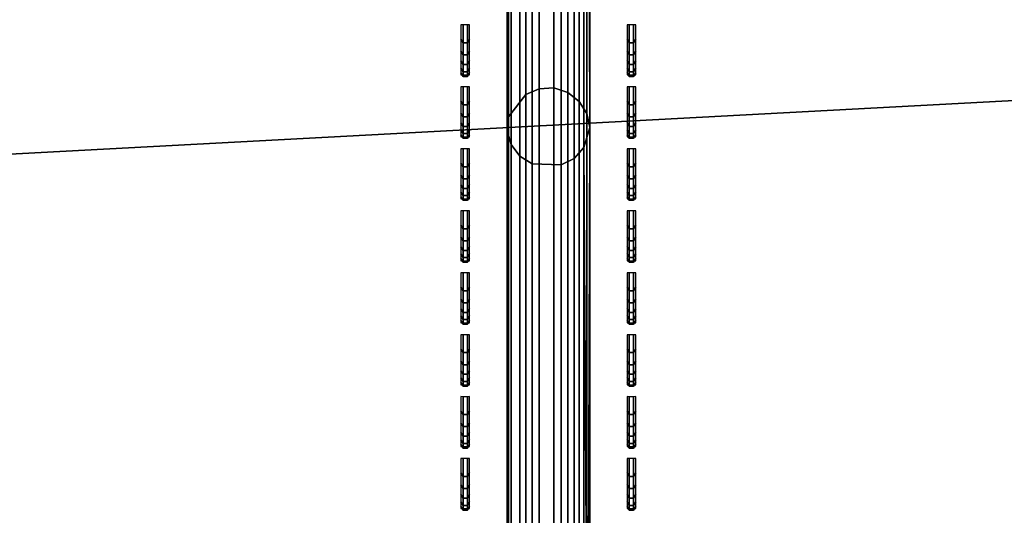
# Model space of a CAD drawing. Header units: inches. Extents: x 0 to 76, y -28.1 to 0.
# Tile 167 of 256: x 26 to 27.2, y -8.3 to -7.7. Entities that reach past the tile are written whole.
import ezdxf

# ---------------------------------------------------------------- set-up
doc = ezdxf.new("R2010")
doc.units = ezdxf.units.IN
doc.header["$LTSCALE"] = 0.03937
doc.header["$MEASUREMENT"] = 0
for name, color, linetype in [('A-FURN-3-ST', 151, 'Continuous'), ('A-FURN-3-ST-BK', 151, 'Continuous'), ('A-FURN-3-ST-SEAM', 250, 'Continuous'), ('A-FURN-3-STITCH', 15, 'Continuous')]:
    doc.layers.add(name, color=color, linetype=linetype)

msp = doc.modelspace()

# ---------------------------------------------------------------- meshes
at = {"layer": 'A-FURN-3-ST'}
mesh = msp.add_polyface(dxfattribs=at)
corners = [(3.75, -5.4592, 18), (72.25, -5.4592, 18), (3.75, -5.1746, 17.9626), (72.25, -5.1746, 17.9626), (3.75, -4.9094, 17.8528), (72.25, -4.9094, 17.8528), (3.75, -4.6816, 17.6781), (72.25, -4.6816, 17.6781), (3.75, -4.5068, 17.4505), (72.25, -4.5068, 17.4505), (3.75, -4.3968, 17.1854), (72.25, -4.3968, 17.1854), (3.75, -4.3592, 16.9008), (72.25, -4.3504, 5.5004), (3.75, -4.3504, 5.5004), (3.75, -4.3883, 5.3089), (72.25, -4.3883, 5.3089), (3.75, -4.4967, 5.1466), (72.25, -4.4967, 5.1466), (3.75, -4.659, 5.0381), (72.25, -4.659, 5.0381), (3.75, -4.8504, 5), (3.75, -27.51, 5), (3.625, -4.8504, 5.0335), (3.625, -27.51, 5.0335), (3.5335, -4.8504, 5.125), (3.5335, -4.5038, 5.3567), (3.625, -4.3839, 5.5004), (3.625, -4.4193, 5.3217), (3.625, -4.5204, 5.1703), (3.625, -4.6718, 5.069), (3.5335, -4.4842, 16.9008), (3.625, -4.3926, 16.9008), (3.625, -4.4292, 17.1767), (3.5335, -5.2069, 17.8418), (3.625, -5.4592, 17.9665), (3.625, -5.1833, 17.9302), (3.5335, -4.77, 17.5897), (3.625, -4.7053, 17.6544), (3.625, -4.5358, 17.4337), (3.5335, -4.615, 17.3879), (3.5335, -4.5175, 17.153), (3.625, -4.9261, 17.8238), (3.625, -26.91, 17.9665), (3.75, -26.91, 18)]
mesh.append_faces([[corners[k] for k in face] for face in [(0, 1, 2), (2, 3, 4), (4, 5, 6), (6, 7, 8), (8, 9, 10), (10, 11, 12), (12, 13, 14), (14, 13, 15), (15, 16, 17), (17, 18, 19), (19, 20, 21), (21, 22, 23), (23, 24, 25), (26, 27, 28), (28, 27, 14), (28, 14, 15), (28, 15, 29), (29, 15, 17), (29, 17, 30), (30, 17, 19), (30, 19, 23), (23, 19, 21), (23, 25, 30), (27, 31, 32), (27, 32, 14), (14, 32, 12), (31, 33, 32), (32, 33, 10), (32, 10, 12), (34, 35, 36), (37, 38, 39, 40), (40, 39, 33, 41), (35, 0, 36), (36, 0, 2), (36, 2, 42), (42, 2, 4), (42, 4, 38), (38, 4, 6), (38, 6, 39), (39, 6, 8), (39, 8, 33), (33, 8, 10), (35, 43, 0), (44, 1, 0)]])
mesh = msp.add_polyface(dxfattribs=at)
corners = [(72.375, -4.8504, 5.0335), (72.375, -27.51, 5.0335), (72.25, -4.8504, 5), (72.25, -4.3504, 5.5004), (72.375, -4.3839, 5.5004), (72.25, -4.3883, 5.3089), (72.375, -4.4193, 5.3217), (72.25, -4.4967, 5.1466), (72.375, -4.5204, 5.1703), (72.25, -4.659, 5.0381), (72.375, -4.6718, 5.069), (72.4665, -4.7068, 5.1536), (72.4665, -4.4754, 5.5003), (72.4665, -4.5038, 5.3567), (72.4665, -4.5851, 5.2349), (72.25, -4.3592, 16.9008), (72.375, -4.3926, 16.9008), (72.25, -5.4592, 18), (72.375, -5.4592, 17.9665), (72.25, -5.1746, 17.9626), (72.375, -5.1833, 17.9302), (72.25, -4.9094, 17.8528), (72.375, -4.9261, 17.8238), (72.25, -4.6816, 17.6781), (72.375, -4.7053, 17.6544), (72.25, -4.5068, 17.4505), (72.375, -4.5358, 17.4337), (72.25, -4.3968, 17.1854), (72.375, -4.4292, 17.1767), (72.4665, -4.5175, 17.153), (72.4665, -5.4592, 17.875), (72.25, -26.91, 18), (72.375, -26.91, 17.9665), (3.75, -5.1746, 17.9626), (3.75, -4.9094, 17.8528), (3.75, -4.6816, 17.6781), (3.75, -4.5068, 17.4505), (3.75, -4.3968, 17.1854), (3.75, -4.3592, 16.9008), (3.75, -4.3883, 5.3089), (3.75, -4.4967, 5.1466), (3.75, -4.659, 5.0381), (3.75, -4.8504, 5), (72.25, -27.51, 5)]
mesh.append_faces([[corners[k] for k in face] for face in [(0, 1, 2), (3, 4, 5), (5, 4, 6), (5, 6, 7), (7, 6, 8), (7, 8, 9), (9, 8, 10), (9, 10, 2), (2, 10, 0), (0, 10, 11), (12, 6, 4), (8, 6, 13, 14), (3, 15, 4), (4, 15, 16), (4, 16, 12), (17, 18, 19), (19, 18, 20), (19, 20, 21), (21, 20, 22), (21, 22, 23), (23, 22, 24), (23, 24, 25), (25, 24, 26), (25, 26, 27), (27, 26, 28), (27, 28, 15), (15, 28, 16), (16, 28, 29), (18, 30, 20), (17, 31, 18), (18, 32, 30), (33, 17, 19), (34, 19, 21), (35, 21, 23), (36, 23, 25), (37, 25, 27), (38, 27, 15), (15, 3, 38), (39, 3, 5), (40, 5, 7), (41, 7, 9), (42, 9, 2), (2, 43, 42)]])
mesh = msp.add_polyface(dxfattribs=at)
corners = [(3.75, -4.8504, 5), (72.25, -27.51, 5), (3.75, -27.51, 5), (3.625, -4.8504, 5.0335), (3.625, -27.51, 5.0335), (3.75, -28.01, 5.5), (3.625, -27.9765, 5.5), (3.75, -27.9719, 5.3087), (3.625, -27.941, 5.3215), (3.75, -27.8636, 5.1464), (3.625, -27.8399, 5.1701), (3.75, -27.7013, 5.0381), (3.625, -27.6885, 5.069), (3.5335, -27.6535, 5.1535), (3.5335, -27.885, 5.5), (3.75, -28.01, 16.9), (3.625, -27.9765, 16.9), (3.75, -26.91, 18), (3.625, -26.91, 17.9665), (3.75, -27.1947, 17.9625), (3.625, -27.186, 17.9302), (3.75, -27.46, 17.8526), (3.625, -27.4433, 17.8236), (3.75, -27.6878, 17.6778), (3.625, -27.6641, 17.6541), (3.75, -27.8626, 17.45), (3.625, -27.8336, 17.4333), (3.75, -27.9725, 17.1847), (3.625, -27.9402, 17.176), (3.5335, -27.8518, 17.1523), (3.5335, -26.91, 17.875), (3.5335, -27.5994, 17.5894), (3.5335, -27.7544, 17.3875), (3.625, -5.4592, 17.9665), (3.75, -5.4592, 18), (72.25, -28.01, 16.9), (72.25, -27.9725, 17.1847), (72.25, -27.8626, 17.45), (72.25, -27.6878, 17.6778), (72.25, -27.46, 17.8526), (72.25, -27.1947, 17.9625), (72.25, -27.7013, 5.0381), (72.25, -27.8636, 5.1464), (72.25, -27.9719, 5.3087)]
mesh.append_faces([[corners[k] for k in face] for face in [(0, 1, 2), (3, 2, 4), (5, 6, 7), (7, 6, 8), (7, 8, 9), (9, 8, 10), (9, 10, 11), (11, 10, 12), (11, 12, 2), (2, 12, 4), (4, 12, 13), (14, 8, 6), (5, 15, 6), (6, 15, 16), (6, 16, 14), (17, 18, 19), (19, 18, 20), (19, 20, 21), (21, 20, 22), (21, 22, 23), (23, 22, 24), (23, 24, 25), (25, 24, 26), (25, 26, 27), (27, 26, 28), (27, 28, 15), (15, 28, 16), (16, 28, 29), (18, 30, 20), (24, 31, 32, 26), (26, 32, 29, 28), (33, 30, 18), (34, 18, 17), (15, 35, 27), (27, 36, 25), (25, 37, 23), (23, 38, 21), (21, 39, 19), (19, 40, 17), (5, 35, 15), (2, 1, 11), (11, 41, 9), (9, 42, 7), (7, 43, 5)]])
mesh = msp.add_polyface(dxfattribs=at)
corners = [(72.375, -4.8504, 5.0335), (72.4665, -27.51, 5.125), (72.375, -27.51, 5.0335), (72.25, -4.8504, 5), (72.25, -27.51, 5), (72.4665, -27.8565, 5.3565), (72.375, -27.9765, 5.5), (72.375, -27.941, 5.3215), (72.25, -28.01, 5.5), (72.25, -27.9719, 5.3087), (72.375, -27.8399, 5.1701), (72.25, -27.8636, 5.1464), (72.375, -27.6885, 5.069), (72.25, -27.7013, 5.0381), (72.4665, -27.6535, 5.1535), (72.4665, -27.7752, 5.2348), (72.4665, -27.885, 16.9), (72.375, -27.9765, 16.9), (72.25, -28.01, 16.9), (72.375, -27.9402, 17.176), (72.25, -27.9725, 17.1847), (72.4665, -27.1624, 17.8418), (72.375, -26.91, 17.9665), (72.375, -27.186, 17.9302), (72.25, -26.91, 18), (72.25, -27.1947, 17.9625), (72.375, -27.4433, 17.8236), (72.25, -27.46, 17.8526), (72.375, -27.6641, 17.6541), (72.25, -27.6878, 17.6778), (72.375, -27.8336, 17.4333), (72.25, -27.8626, 17.45), (72.375, -5.4592, 17.9665), (3.75, -27.9725, 17.1847), (3.75, -27.8626, 17.45), (3.75, -27.6878, 17.6778), (3.75, -27.46, 17.8526), (3.75, -27.1947, 17.9625), (3.75, -26.91, 18), (3.75, -28.01, 5.5), (3.75, -27.7013, 5.0381), (3.75, -27.8636, 5.1464), (3.75, -27.9719, 5.3087), (72.25, -5.4592, 18)]
mesh.append_faces([[corners[k] for k in face] for face in [(0, 1, 2), (3, 2, 4), (5, 6, 7), (7, 6, 8), (7, 8, 9), (7, 9, 10), (10, 9, 11), (10, 11, 12), (12, 11, 13), (12, 13, 2), (2, 13, 4), (2, 1, 12), (12, 14, 15, 10), (6, 16, 17), (6, 17, 8), (8, 17, 18), (16, 19, 17), (17, 19, 20), (17, 20, 18), (21, 22, 23), (22, 24, 23), (23, 24, 25), (23, 25, 26), (26, 25, 27), (26, 27, 28), (28, 27, 29), (28, 29, 30), (30, 29, 31), (30, 31, 19), (19, 31, 20), (32, 24, 22), (33, 18, 20), (34, 20, 31), (35, 31, 29), (36, 29, 27), (37, 27, 25), (38, 25, 24), (8, 18, 39), (40, 4, 13), (41, 13, 11), (42, 11, 9), (39, 9, 8), (24, 43, 38)]])
at = {"layer": 'A-FURN-3-ST-BK'}
mesh = msp.add_polyface(dxfattribs=at)
corners = [(3.75, -5.4128, 31.5464), (72.25, -5.4128, 31.5464), (3.75, -5.2796, 31.8907), (72.25, -5.2796, 31.8907), (3.75, -5.0854, 32.2047), (72.25, -5.0854, 32.2047), (3.75, -4.8367, 32.4776), (72.25, -4.8367, 32.4776), (3.75, -4.5421, 32.7002), (72.25, -4.5421, 32.7002), (3.75, -4.2116, 32.8648), (72.25, -4.2116, 32.8648), (3.75, -3.8565, 32.9659), (72.25, -3.8565, 32.9659), (3.75, -3.4889, 33), (72.25, -0.5, 33), (3.75, -0.5, 33), (3.75, -0.3087, 32.9619), (72.25, -0.3087, 32.9619), (3.75, -0.1464, 32.8536), (72.25, -0.1464, 32.8536), (3.75, -0.0381, 32.6913), (72.25, -0.0381, 32.6913), (3.75, 0, 32.5), (72.25, 0, 5.25), (3.75, 0, 5.25), (3.75, -0.0335, 5.125), (72.25, -0.0335, 5.125), (3.75, -0.125, 5.0335), (72.25, -0.125, 5.0335), (3.75, -0.25, 5), (72.25, -4.1002, 5), (3.75, -4.1002, 5), (3.625, -0.0335, 32.5), (3.625, -0.3215, 32.931), (3.625, -0.1701, 32.8299), (3.625, -0.069, 32.6785), (3.625, -3.4889, 32.9665), (3.625, -5.2496, 31.8758), (3.625, -5.0586, 32.1845), (3.625, -4.8141, 32.4529), (3.625, -4.5245, 32.6717), (3.625, -4.1995, 32.8336), (3.625, -3.8504, 32.933), (3.625, -9.047, 18.6274), (3.75, -9.0792, 18.6366), (3.75, -9.0961, 18.4537), (3.625, -9.0627, 18.4568), (3.75, -9.0457, 18.277), (3.625, -9.0158, 18.2919), (3.75, -8.935, 18.1304), (3.625, -8.9124, 18.1552), (3.75, -8.7788, 18.0337), (3.625, -8.7667, 18.065), (3.75, -8.5982, 18), (3.6628, -0.0325, 5.1628), (3.744, -0.0451, 5.1069), (3.6878, -0.1355, 5.0367), (3.6878, -4.2147, 5.0367), (3.75, -4.2251, 5.0335), (3.7439, -4.3051, 5.1068), (3.75, -4.3166, 5.1249), (3.6629, -4.3176, 5.1627), (3.75, -4.3502, 5.2498), (3.75, -4.3592, 16.9008), (72.25, -4.3592, 16.9008), (3.75, -4.3968, 17.1854), (72.25, -4.3968, 17.1854), (3.75, -4.5068, 17.4505), (72.25, -4.5068, 17.4505), (3.75, -4.6816, 17.6781), (72.25, -4.6816, 17.6781), (3.75, -4.9094, 17.8528), (72.25, -4.9094, 17.8528), (3.75, -5.1746, 17.9626), (72.25, -5.1746, 17.9626), (3.75, -5.4592, 18), (72.25, -4.2251, 5.0335), (72.25, -4.3166, 5.1249), (72.25, -8.5982, 18), (72.25, -8.7788, 18.0337), (72.25, -8.935, 18.1304), (72.25, -9.0457, 18.277), (72.25, -9.0961, 18.4537)]
mesh.append_faces([[corners[k] for k in face] for face in [(0, 1, 2), (2, 3, 4), (4, 5, 6), (6, 7, 8), (8, 9, 10), (10, 11, 12), (12, 13, 14), (14, 15, 16), (16, 15, 17), (17, 18, 19), (19, 20, 21), (21, 22, 23), (23, 24, 25), (25, 24, 26), (26, 27, 28), (28, 29, 30), (30, 31, 32), (25, 33, 23), (34, 16, 17), (35, 17, 19), (36, 19, 21), (33, 21, 23), (16, 37, 14), (37, 12, 14), (38, 0, 2), (39, 2, 4), (40, 4, 6), (41, 6, 8), (42, 8, 10), (43, 10, 12), (0, 44, 45), (45, 44, 46), (46, 47, 48), (48, 49, 50), (50, 51, 52), (52, 53, 54), (55, 25, 26), (55, 26, 56), (56, 26, 28), (56, 28, 57), (57, 28, 30), (58, 32, 59), (58, 59, 60), (60, 59, 61), (60, 61, 62), (62, 61, 63), (64, 65, 66), (66, 67, 68), (68, 69, 70), (70, 71, 72), (72, 73, 74), (74, 75, 76), (63, 65, 64), (32, 31, 59), (59, 77, 61), (61, 78, 63), (45, 1, 0), (54, 79, 52), (52, 80, 50), (50, 81, 48), (48, 82, 46), (46, 83, 45), (76, 79, 54)]])
mesh = msp.add_polyface(dxfattribs=at)
corners = [(72.25, 0, 32.5), (72.375, -0.0335, 5.25), (72.25, 0, 5.25), (72.25, -0.5, 33), (72.375, -0.5, 32.9665), (72.25, -0.3087, 32.9619), (72.375, -0.3215, 32.931), (72.25, -0.1464, 32.8536), (72.375, -0.1701, 32.8299), (72.25, -0.0381, 32.6913), (72.375, -0.069, 32.6785), (72.25, -3.4889, 33), (72.25, -5.4128, 31.5464), (72.375, -5.3806, 31.5372), (72.25, -5.2796, 31.8907), (72.375, -5.2496, 31.8758), (72.25, -5.0854, 32.2047), (72.375, -5.0586, 32.1845), (72.25, -4.8367, 32.4776), (72.375, -4.8141, 32.4529), (72.25, -4.5421, 32.7002), (72.375, -4.5245, 32.6717), (72.25, -4.2116, 32.8648), (72.375, -4.1995, 32.8336), (72.25, -3.8565, 32.9659), (72.375, -3.8504, 32.933), (72.25, -9.0792, 18.6366), (72.25, -4.3502, 5.2498), (72.375, -4.3257, 16.9009), (72.25, -4.3592, 16.9008), (72.375, -4.3542, 17.153), (72.25, -4.3968, 17.1854), (72.375, -4.4382, 17.3924), (72.25, -4.5068, 17.4505), (72.375, -4.5733, 17.6071), (72.25, -4.6816, 17.6781), (72.3122, -0.1355, 5.0367), (72.25, -0.25, 5), (72.25, -0.125, 5.0335), (72.256, -0.0451, 5.1069), (72.25, -0.0335, 5.125), (72.3372, -0.0325, 5.1628), (72.3371, -4.3176, 5.1627), (72.25, -4.3166, 5.1249), (72.2561, -4.3051, 5.1068), (72.25, -4.2251, 5.0335), (72.3122, -4.2147, 5.0367), (72.25, -4.1002, 5), (3.75, -5.2796, 31.8907), (3.75, -5.0854, 32.2047), (3.75, -4.8367, 32.4776), (3.75, -4.5421, 32.7002), (3.75, -4.2116, 32.8648), (3.75, -3.8565, 32.9659), (3.75, -3.4889, 33), (3.75, -0.3087, 32.9619), (3.75, -0.1464, 32.8536), (3.75, -0.0381, 32.6913), (3.75, 0, 32.5), (3.75, -0.0335, 5.125), (3.75, -0.125, 5.0335), (3.75, -0.25, 5), (3.75, -4.3968, 17.1854), (3.75, -4.5068, 17.4505), (3.75, -4.6816, 17.6781), (3.75, -4.9094, 17.8528), (72.25, -4.9094, 17.8528), (3.75, -5.1746, 17.9626), (72.25, -5.1746, 17.9626), (3.75, -5.4592, 18), (72.25, -5.4592, 18), (3.75, -4.3502, 5.2498), (3.75, -4.2251, 5.0335), (3.75, -4.3166, 5.1249), (3.75, -9.0792, 18.6366), (3.75, -8.7788, 18.0337), (72.25, -8.5982, 18), (72.25, -8.7788, 18.0337), (3.75, -8.935, 18.1304), (72.25, -8.935, 18.1304), (3.75, -9.0457, 18.277), (72.25, -9.0457, 18.277), (3.75, -9.0961, 18.4537), (72.25, -9.0961, 18.4537)]
mesh.append_faces([[corners[k] for k in face] for face in [(0, 1, 2), (3, 4, 5), (5, 6, 7), (7, 8, 9), (9, 10, 0), (3, 11, 4), (12, 13, 14), (14, 15, 16), (16, 17, 18), (18, 19, 20), (20, 21, 22), (22, 23, 24), (24, 25, 11), (12, 26, 13), (27, 28, 29), (29, 30, 31), (31, 32, 33), (33, 34, 35), (36, 37, 38), (36, 38, 39), (39, 38, 40), (39, 40, 41), (41, 40, 2), (42, 27, 43), (42, 43, 44), (44, 43, 45), (44, 45, 46), (46, 45, 47), (48, 12, 14), (49, 14, 16), (50, 16, 18), (51, 18, 20), (52, 20, 22), (53, 22, 24), (54, 24, 11), (11, 3, 54), (55, 3, 5), (56, 5, 7), (57, 7, 9), (58, 9, 0), (0, 2, 58), (59, 2, 40), (60, 40, 38), (61, 38, 37), (37, 47, 61), (62, 29, 31), (63, 31, 33), (64, 33, 35), (65, 35, 66), (67, 66, 68), (69, 68, 70), (27, 29, 71), (72, 47, 45), (73, 45, 43), (71, 43, 27), (26, 12, 74), (75, 76, 77), (78, 77, 79), (80, 79, 81), (82, 81, 83), (74, 83, 26), (70, 76, 69)]])
at = {"layer": 'A-FURN-3-ST-SEAM'}
mesh = msp.add_polyface(dxfattribs=at)
corners = [(26.6405, -5.3485, 31.8555), (26.6054, -5.3474, 31.855), (26.6054, -5.4569, 31.5589), (26.6405, -5.4582, 31.5593), (26.6054, -7.9012, 22.9524), (26.6405, -7.9024, 22.9527), (26.5753, -7.8614, 22.9411), (26.5801, -7.8779, 22.9458), (26.5801, -5.4337, 31.5523), (26.5753, -5.4172, 31.5476), (26.5801, -5.3254, 31.8449), (26.5753, -5.3098, 31.8377), (26.5769, -5.2937, 31.8303), (26.5769, -5.4001, 31.5428), (26.5769, -7.8444, 22.9363), (26.6317, -7.8094, 22.9263), (26.614, -7.8104, 22.9266), (26.614, -5.3662, 31.5331), (26.6317, -5.3652, 31.5329), (26.614, -5.2616, 31.8155), (26.6317, -5.2607, 31.8151), (26.6622, -5.2762, 31.8222), (26.6715, -5.2899, 31.8285), (26.6715, -5.3961, 31.5416), (26.6622, -5.3816, 31.5375), (26.6715, -7.8404, 22.9351), (26.6622, -7.8258, 22.931), (26.675, -7.8571, 22.9399), (26.675, -5.4128, 31.5464), (26.675, -5.3058, 31.8357), (26.6484, -7.815, 22.9279), (26.6484, -5.3707, 31.5344), (26.6484, -5.266, 31.8175), (26.6679, -7.8816, 22.9468), (26.6679, -5.4374, 31.5534), (26.6679, -5.3289, 31.8465), (26.5978, -5.2683, 31.8186), (26.5978, -5.3732, 31.5351), (26.5978, -7.8175, 22.9286), (26.5905, -5.3386, 31.8509), (26.5905, -5.4476, 31.5563), (26.5905, -7.8919, 22.9497), (26.6562, -5.3411, 31.8521), (26.6562, -5.4503, 31.557), (26.6562, -7.8946, 22.9505)]
mesh.append_faces([[corners[k] for k in face] for face in [(0, 1, 2, 3), (3, 2, 4, 5), (6, 7, 8, 9), (9, 8, 10, 11), (11, 12, 13, 9), (9, 13, 14, 6), (15, 16, 17, 18), (18, 17, 19, 20), (21, 22, 23, 24), (24, 23, 25, 26), (27, 25, 28), (28, 25, 23), (28, 23, 29), (29, 23, 22), (26, 30, 31, 24), (24, 31, 32, 21), (33, 27, 34), (34, 27, 28), (34, 28, 35), (35, 28, 29), (20, 32, 31, 18), (18, 31, 30, 15), (36, 19, 17, 37), (37, 17, 16, 38), (12, 36, 37, 13), (13, 37, 38, 14), (39, 10, 8, 40), (40, 8, 7, 41), (1, 39, 40, 2), (2, 40, 41, 4), (42, 0, 3, 43), (43, 3, 5, 44), (35, 42, 43, 34), (34, 43, 44, 33)]])
mesh = msp.add_polyface(dxfattribs=at)
corners = [(26.6405, -7.9024, 22.9527), (26.6054, -7.9012, 22.9524), (26.6054, -9.1233, 18.6491), (26.6405, -9.1246, 18.6495), (26.6337, -8.5982, 17.9508), (26.6054, -8.7215, 17.9683), (26.6, -8.5982, 17.9567), (26.5905, -8.7194, 17.9777), (26.578, -8.5982, 17.9829), (26.5753, -9.0836, 18.6378), (26.5801, -9.1001, 18.6425), (26.5801, -7.8779, 22.9458), (26.5753, -7.8614, 22.9411), (26.5769, -7.8444, 22.9363), (26.5769, -9.0665, 18.633), (26.578, -8.5982, 18.0171), (26.5978, -8.7019, 18.0531), (26.6, -8.5982, 18.0433), (26.614, -8.7002, 18.0602), (26.6317, -8.7, 18.0612), (26.6317, -9.0316, 18.6231), (26.614, -9.0325, 18.6233), (26.614, -7.8104, 22.9266), (26.6317, -7.8094, 22.9263), (26.6622, -7.8258, 22.931), (26.6715, -7.8404, 22.9351), (26.6715, -9.0625, 18.6319), (26.6622, -9.048, 18.6277), (26.6633, -8.5982, 18.0321), (26.6715, -8.7073, 18.0299), (26.675, -8.5982, 18), (26.675, -9.0792, 18.6366), (26.675, -7.8571, 22.9399), (26.6337, -8.5982, 18.0492), (26.6622, -8.7038, 18.0446), (26.6484, -9.0371, 18.6246), (26.6484, -7.815, 22.9279), (26.5753, -8.7122, 18.0086), (26.6562, -8.72, 17.975), (26.6633, -8.5982, 17.9679), (26.6679, -8.7169, 17.9881), (26.6679, -7.8816, 22.9468), (26.5978, -7.8175, 22.9286), (26.5978, -9.0396, 18.6253), (26.5905, -7.8919, 22.9497), (26.5905, -9.114, 18.6465), (26.6562, -7.8946, 22.9505), (26.6562, -9.1167, 18.6473), (26.6679, -9.1038, 18.6436)]
mesh.append_faces([[corners[k] for k in face] for face in [(0, 1, 2, 3), (4, 5, 6), (6, 7, 8), (9, 10, 11, 12), (12, 13, 14, 9), (15, 16, 17), (17, 18, 19), (20, 21, 22, 23), (24, 25, 26, 27), (28, 29, 30), (31, 26, 32), (32, 26, 25), (28, 33, 34), (27, 35, 36, 24), (19, 33, 17), (15, 8, 37), (38, 4, 39), (40, 39, 30), (41, 31, 32), (23, 36, 35, 20), (42, 22, 21, 43), (13, 42, 43, 14), (44, 11, 10, 45), (1, 44, 45, 2), (46, 0, 3, 47), (41, 46, 47, 48)]])
mesh.append_faces([[corners[k] for k in face] for face in [(15, 6, 8)]], dxfattribs={"vtx0": -1})
mesh.append_faces([[corners[k] for k in face] for face in [(28, 39, 33), (33, 4, 17), (17, 6, 15)]], dxfattribs={"vtx0": -1, "vtx1": -1})
mesh.append_faces([[corners[k] for k in face] for face in [(33, 39, 4), (17, 4, 6)]], dxfattribs={"vtx0": -1, "vtx2": -1})
mesh.append_faces([[corners[k] for k in face] for face in [(30, 39, 28)]], dxfattribs={"vtx1": -1})
mesh = msp.add_polyface(dxfattribs=at)
corners = [(26.6405, -8.842, 18.0102), (26.6054, -8.8414, 18.0114), (26.6054, -8.7215, 17.9683), (26.6405, -8.7218, 17.967), (26.6337, -8.5982, 17.9508), (26.6, -8.5982, 17.9567), (26.5905, -8.7194, 17.9777), (26.578, -8.5982, 17.9829), (26.5801, -8.7161, 17.9918), (26.5753, -8.7122, 18.0086), (26.5801, -8.8307, 18.033), (26.5753, -8.823, 18.0484), (26.5769, -8.8151, 18.0642), (26.5769, -8.7082, 18.0258), (26.578, -8.5982, 18.0171), (26.5978, -8.7019, 18.0531), (26.6, -8.5982, 18.0433), (26.614, -8.7002, 18.0602), (26.6317, -8.7, 18.0612), (26.614, -8.7994, 18.0959), (26.6317, -8.7989, 18.0968), (26.614, -8.8877, 18.1535), (26.6317, -8.887, 18.1543), (26.6622, -8.8065, 18.0815), (26.6715, -8.8133, 18.068), (26.6715, -8.7073, 18.0299), (26.6622, -8.7038, 18.0446), (26.6633, -8.5982, 18.0321), (26.675, -8.5982, 18), (26.675, -8.7112, 18.013), (26.675, -8.821, 18.0524), (26.6337, -8.5982, 18.0492), (26.6484, -8.7013, 18.0556), (26.6484, -8.8015, 18.0916), (26.6562, -8.72, 17.975), (26.6633, -8.5982, 17.9679), (26.6679, -8.7169, 17.9881), (26.6679, -8.8324, 18.0296), (26.6679, -9.1038, 18.6436), (26.675, -9.0792, 18.6366), (26.6679, -7.8816, 22.9468), (26.6484, -8.8907, 18.1498), (26.5978, -8.8027, 18.0893), (26.5905, -8.8371, 18.02), (26.6562, -8.8384, 18.0175)]
mesh.append_faces([[corners[k] for k in face] for face in [(0, 1, 2, 3), (3, 2, 4), (5, 2, 6), (7, 6, 8), (7, 8, 9), (9, 8, 10, 11), (11, 12, 13, 9), (9, 13, 14), (14, 13, 15), (16, 15, 17), (18, 17, 19, 20), (20, 19, 21, 22), (23, 24, 25, 26), (26, 25, 27), (28, 25, 29), (29, 25, 30), (30, 25, 24), (26, 31, 32), (26, 32, 33, 23), (32, 31, 18), (3, 4, 34), (34, 35, 36), (36, 28, 29), (36, 29, 37), (37, 29, 30), (38, 39, 40), (22, 41, 33, 20), (20, 33, 32, 18), (42, 19, 17, 15), (12, 42, 15, 13), (43, 10, 8, 6), (1, 43, 6, 2), (44, 0, 3, 34), (37, 44, 34, 36)]])
at = {"layer": 'A-FURN-3-STITCH'}
mesh = msp.add_polymesh((7, 4), dxfattribs=at)
for k, corner in enumerate([(26.5194, -7.7938, 23.1548), (26.5221, -7.7937, 23.1548), (26.5273, -7.7937, 23.1548), (26.5299, -7.7938, 23.1548), (26.5194, -7.7912, 23.1938), (26.5221, -7.7955, 23.195), (26.5273, -7.7955, 23.195), (26.5299, -7.7912, 23.1938), (26.5194, -7.7855, 23.2325), (26.5221, -7.7899, 23.2336), (26.5273, -7.7899, 23.2336), (26.5299, -7.7855, 23.2325), (26.5194, -7.7769, 23.2706), (26.5221, -7.7812, 23.2718), (26.5273, -7.7812, 23.2718), (26.5299, -7.7769, 23.2706), (26.5194, -7.7652, 23.3079), (26.5221, -7.7696, 23.3091), (26.5273, -7.7696, 23.3091), (26.5299, -7.7652, 23.3079), (26.5194, -7.7507, 23.3442), (26.5221, -7.7551, 23.3454), (26.5273, -7.7551, 23.3454), (26.5299, -7.7507, 23.3442), (26.5194, -7.7334, 23.3793), (26.5221, -7.7334, 23.3793), (26.5273, -7.7334, 23.3793), (26.5299, -7.7334, 23.3793)]):
    mesh.set_mesh_vertex(divmod(k, 4), corner)
mesh = msp.add_polymesh((7, 4), dxfattribs=at)
for k, corner in enumerate([(26.7201, -7.7938, 23.1548), (26.7227, -7.7937, 23.1548), (26.7279, -7.7937, 23.1548), (26.7306, -7.7938, 23.1548), (26.7201, -7.7912, 23.1938), (26.7227, -7.7955, 23.195), (26.7279, -7.7955, 23.195), (26.7306, -7.7912, 23.1938), (26.7201, -7.7855, 23.2325), (26.7227, -7.7899, 23.2336), (26.7279, -7.7899, 23.2336), (26.7306, -7.7855, 23.2325), (26.7201, -7.7769, 23.2706), (26.7227, -7.7812, 23.2718), (26.7279, -7.7812, 23.2718), (26.7306, -7.7769, 23.2706), (26.7201, -7.7652, 23.3079), (26.7227, -7.7696, 23.3091), (26.7279, -7.7696, 23.3091), (26.7306, -7.7652, 23.3079), (26.7201, -7.7507, 23.3442), (26.7227, -7.7551, 23.3454), (26.7279, -7.7551, 23.3454), (26.7306, -7.7507, 23.3442), (26.7201, -7.7334, 23.3793), (26.7227, -7.7334, 23.3793), (26.7279, -7.7334, 23.3793), (26.7306, -7.7334, 23.3793)]):
    mesh.set_mesh_vertex(divmod(k, 4), corner)
mesh = msp.add_polymesh((7, 4), dxfattribs=at)
for k, corner in enumerate([(26.5194, -7.8686, 22.8913), (26.5221, -7.8686, 22.8913), (26.5273, -7.8686, 22.8913), (26.5299, -7.8686, 22.8913), (26.5194, -7.866, 22.9303), (26.5221, -7.8703, 22.9315), (26.5273, -7.8703, 22.9315), (26.5299, -7.866, 22.9303), (26.5194, -7.8603, 22.969), (26.5221, -7.8647, 22.9702), (26.5273, -7.8647, 22.9702), (26.5299, -7.8603, 22.969), (26.5194, -7.8517, 23.0071), (26.5221, -7.856, 23.0083), (26.5273, -7.856, 23.0083), (26.5299, -7.8517, 23.0071), (26.5194, -7.8401, 23.0445), (26.5221, -7.8444, 23.0456), (26.5273, -7.8444, 23.0456), (26.5299, -7.8401, 23.0445), (26.5194, -7.8255, 23.0808), (26.5221, -7.8299, 23.0819), (26.5273, -7.8299, 23.0819), (26.5299, -7.8255, 23.0808), (26.5194, -7.8082, 23.1158), (26.5221, -7.8083, 23.1158), (26.5273, -7.8083, 23.1158), (26.5299, -7.8082, 23.1158)]):
    mesh.set_mesh_vertex(divmod(k, 4), corner)
mesh = msp.add_polymesh((7, 4), dxfattribs=at)
for k, corner in enumerate([(26.7201, -7.8686, 22.8913), (26.7227, -7.8686, 22.8913), (26.7279, -7.8686, 22.8913), (26.7306, -7.8686, 22.8913), (26.7201, -7.866, 22.9303), (26.7227, -7.8703, 22.9315), (26.7279, -7.8703, 22.9315), (26.7306, -7.866, 22.9303), (26.7201, -7.8603, 22.969), (26.7227, -7.8647, 22.9702), (26.7279, -7.8647, 22.9702), (26.7306, -7.8603, 22.969), (26.7201, -7.8517, 23.0071), (26.7227, -7.856, 23.0083), (26.7279, -7.856, 23.0083), (26.7306, -7.8517, 23.0071), (26.7201, -7.8401, 23.0445), (26.7227, -7.8444, 23.0456), (26.7279, -7.8444, 23.0456), (26.7306, -7.8401, 23.0445), (26.7201, -7.8255, 23.0808), (26.7227, -7.8299, 23.0819), (26.7279, -7.8299, 23.0819), (26.7306, -7.8255, 23.0808), (26.7201, -7.8082, 23.1158), (26.7227, -7.8083, 23.1158), (26.7279, -7.8083, 23.1158), (26.7306, -7.8082, 23.1158)]):
    mesh.set_mesh_vertex(divmod(k, 4), corner)
mesh = msp.add_polymesh((7, 4), dxfattribs=at)
for k, corner in enumerate([(26.5194, -7.9434, 22.6278), (26.5221, -7.9434, 22.6278), (26.5273, -7.9434, 22.6278), (26.5299, -7.9434, 22.6278), (26.5194, -7.9408, 22.6669), (26.5221, -7.9452, 22.668), (26.5273, -7.9452, 22.668), (26.5299, -7.9408, 22.6669), (26.5194, -7.9352, 22.7055), (26.5221, -7.9395, 22.7067), (26.5273, -7.9395, 22.7067), (26.5299, -7.9352, 22.7055), (26.5194, -7.9265, 22.7437), (26.5221, -7.9309, 22.7448), (26.5273, -7.9309, 22.7448), (26.5299, -7.9265, 22.7437), (26.5194, -7.9149, 22.781), (26.5221, -7.9192, 22.7822), (26.5273, -7.9192, 22.7822), (26.5299, -7.9149, 22.781), (26.5194, -7.9004, 22.8173), (26.5221, -7.9047, 22.8185), (26.5273, -7.9047, 22.8185), (26.5299, -7.9004, 22.8173), (26.5194, -7.883, 22.8524), (26.5221, -7.8831, 22.8524), (26.5273, -7.8831, 22.8524), (26.5299, -7.883, 22.8524)]):
    mesh.set_mesh_vertex(divmod(k, 4), corner)
mesh = msp.add_polymesh((7, 4), dxfattribs=at)
for k, corner in enumerate([(26.7201, -7.9434, 22.6278), (26.7227, -7.9434, 22.6278), (26.7279, -7.9434, 22.6278), (26.7306, -7.9434, 22.6278), (26.7201, -7.9408, 22.6669), (26.7227, -7.9452, 22.668), (26.7279, -7.9452, 22.668), (26.7306, -7.9408, 22.6669), (26.7201, -7.9352, 22.7055), (26.7227, -7.9395, 22.7067), (26.7279, -7.9395, 22.7067), (26.7306, -7.9352, 22.7055), (26.7201, -7.9265, 22.7437), (26.7227, -7.9309, 22.7448), (26.7279, -7.9309, 22.7448), (26.7306, -7.9265, 22.7437), (26.7201, -7.9149, 22.781), (26.7227, -7.9192, 22.7822), (26.7279, -7.9192, 22.7822), (26.7306, -7.9149, 22.781), (26.7201, -7.9004, 22.8173), (26.7227, -7.9047, 22.8185), (26.7279, -7.9047, 22.8185), (26.7306, -7.9004, 22.8173), (26.7201, -7.883, 22.8524), (26.7227, -7.8831, 22.8524), (26.7279, -7.8831, 22.8524), (26.7306, -7.883, 22.8524)]):
    mesh.set_mesh_vertex(divmod(k, 4), corner)
mesh = msp.add_polymesh((7, 4), dxfattribs=at)
for k, corner in enumerate([(26.5194, -8.0182, 22.3644), (26.5221, -8.0182, 22.3644), (26.5273, -8.0182, 22.3644), (26.5299, -8.0182, 22.3644), (26.5194, -8.0156, 22.4034), (26.5221, -8.02, 22.4046), (26.5273, -8.02, 22.4046), (26.5299, -8.0156, 22.4034), (26.5194, -8.01, 22.4421), (26.5221, -8.0143, 22.4433), (26.5273, -8.0143, 22.4433), (26.5299, -8.01, 22.4421), (26.5194, -8.0013, 22.4802), (26.5221, -8.0057, 22.4814), (26.5273, -8.0057, 22.4814), (26.5299, -8.0013, 22.4802), (26.5194, -7.9897, 22.5175), (26.5221, -7.9941, 22.5187), (26.5273, -7.9941, 22.5187), (26.5299, -7.9897, 22.5175), (26.5194, -7.9752, 22.5538), (26.5221, -7.9795, 22.555), (26.5273, -7.9795, 22.555), (26.5299, -7.9752, 22.5538), (26.5194, -7.9579, 22.5889), (26.5221, -7.9579, 22.5889), (26.5273, -7.9579, 22.5889), (26.5299, -7.9579, 22.5889)]):
    mesh.set_mesh_vertex(divmod(k, 4), corner)
mesh = msp.add_polymesh((7, 4), dxfattribs=at)
for k, corner in enumerate([(26.7201, -8.0182, 22.3644), (26.7227, -8.0182, 22.3644), (26.7279, -8.0182, 22.3644), (26.7306, -8.0182, 22.3644), (26.7201, -8.0156, 22.4034), (26.7227, -8.02, 22.4046), (26.7279, -8.02, 22.4046), (26.7306, -8.0156, 22.4034), (26.7201, -8.01, 22.4421), (26.7227, -8.0143, 22.4433), (26.7279, -8.0143, 22.4433), (26.7306, -8.01, 22.4421), (26.7201, -8.0013, 22.4802), (26.7227, -8.0057, 22.4814), (26.7279, -8.0057, 22.4814), (26.7306, -8.0013, 22.4802), (26.7201, -7.9897, 22.5175), (26.7227, -7.9941, 22.5187), (26.7279, -7.9941, 22.5187), (26.7306, -7.9897, 22.5175), (26.7201, -7.9752, 22.5538), (26.7227, -7.9795, 22.555), (26.7279, -7.9795, 22.555), (26.7306, -7.9752, 22.5538), (26.7201, -7.9579, 22.5889), (26.7227, -7.9579, 22.5889), (26.7279, -7.9579, 22.5889), (26.7306, -7.9579, 22.5889)]):
    mesh.set_mesh_vertex(divmod(k, 4), corner)
mesh = msp.add_polymesh((7, 4), dxfattribs=at)
for k, corner in enumerate([(26.5194, -8.0931, 22.1009), (26.5221, -8.093, 22.1009), (26.5273, -8.093, 22.1009), (26.5299, -8.0931, 22.1009), (26.5194, -8.0905, 22.1399), (26.5221, -8.0948, 22.1411), (26.5273, -8.0948, 22.1411), (26.5299, -8.0905, 22.1399), (26.5194, -8.0848, 22.1786), (26.5221, -8.0892, 22.1798), (26.5273, -8.0892, 22.1798), (26.5299, -8.0848, 22.1786), (26.5194, -8.0762, 22.2167), (26.5221, -8.0805, 22.2179), (26.5273, -8.0805, 22.2179), (26.5299, -8.0762, 22.2167), (26.5194, -8.0645, 22.2541), (26.5221, -8.0689, 22.2552), (26.5273, -8.0689, 22.2552), (26.5299, -8.0645, 22.2541), (26.5194, -8.05, 22.2904), (26.5221, -8.0544, 22.2916), (26.5273, -8.0544, 22.2916), (26.5299, -8.05, 22.2904), (26.5194, -8.0327, 22.3254), (26.5221, -8.0327, 22.3255), (26.5273, -8.0327, 22.3255), (26.5299, -8.0327, 22.3254)]):
    mesh.set_mesh_vertex(divmod(k, 4), corner)
mesh = msp.add_polymesh((7, 4), dxfattribs=at)
for k, corner in enumerate([(26.7201, -8.0931, 22.1009), (26.7227, -8.093, 22.1009), (26.7279, -8.093, 22.1009), (26.7306, -8.0931, 22.1009), (26.7201, -8.0905, 22.1399), (26.7227, -8.0948, 22.1411), (26.7279, -8.0948, 22.1411), (26.7306, -8.0905, 22.1399), (26.7201, -8.0848, 22.1786), (26.7227, -8.0892, 22.1798), (26.7279, -8.0892, 22.1798), (26.7306, -8.0848, 22.1786), (26.7201, -8.0762, 22.2167), (26.7227, -8.0805, 22.2179), (26.7279, -8.0805, 22.2179), (26.7306, -8.0762, 22.2167), (26.7201, -8.0645, 22.2541), (26.7227, -8.0689, 22.2552), (26.7279, -8.0689, 22.2552), (26.7306, -8.0645, 22.2541), (26.7201, -8.05, 22.2904), (26.7227, -8.0544, 22.2916), (26.7279, -8.0544, 22.2916), (26.7306, -8.05, 22.2904), (26.7201, -8.0327, 22.3254), (26.7227, -8.0327, 22.3255), (26.7279, -8.0327, 22.3255), (26.7306, -8.0327, 22.3254)]):
    mesh.set_mesh_vertex(divmod(k, 4), corner)
mesh = msp.add_polymesh((7, 4), dxfattribs=at)
for k, corner in enumerate([(26.5194, -8.1679, 21.8374), (26.5221, -8.1679, 21.8374), (26.5273, -8.1679, 21.8374), (26.5299, -8.1679, 21.8374), (26.5194, -8.1653, 21.8765), (26.5221, -8.1696, 21.8776), (26.5273, -8.1696, 21.8776), (26.5299, -8.1653, 21.8765), (26.5194, -8.1596, 21.9151), (26.5221, -8.164, 21.9163), (26.5273, -8.164, 21.9163), (26.5299, -8.1596, 21.9151), (26.5194, -8.151, 21.9533), (26.5221, -8.1553, 21.9544), (26.5273, -8.1553, 21.9544), (26.5299, -8.151, 21.9533), (26.5194, -8.1394, 21.9906), (26.5221, -8.1437, 21.9918), (26.5273, -8.1437, 21.9918), (26.5299, -8.1394, 21.9906), (26.5194, -8.1248, 22.0269), (26.5221, -8.1292, 22.0281), (26.5273, -8.1292, 22.0281), (26.5299, -8.1248, 22.0269), (26.5194, -8.1075, 22.062), (26.5221, -8.1076, 22.062), (26.5273, -8.1076, 22.062), (26.5299, -8.1075, 22.062)]):
    mesh.set_mesh_vertex(divmod(k, 4), corner)
mesh = msp.add_polymesh((7, 4), dxfattribs=at)
for k, corner in enumerate([(26.7201, -8.1679, 21.8374), (26.7227, -8.1679, 21.8374), (26.7279, -8.1679, 21.8374), (26.7306, -8.1679, 21.8374), (26.7201, -8.1653, 21.8765), (26.7227, -8.1696, 21.8776), (26.7279, -8.1696, 21.8776), (26.7306, -8.1653, 21.8765), (26.7201, -8.1596, 21.9151), (26.7227, -8.164, 21.9163), (26.7279, -8.164, 21.9163), (26.7306, -8.1596, 21.9151), (26.7201, -8.151, 21.9533), (26.7227, -8.1553, 21.9544), (26.7279, -8.1553, 21.9544), (26.7306, -8.151, 21.9533), (26.7201, -8.1394, 21.9906), (26.7227, -8.1437, 21.9918), (26.7279, -8.1437, 21.9918), (26.7306, -8.1394, 21.9906), (26.7201, -8.1248, 22.0269), (26.7227, -8.1292, 22.0281), (26.7279, -8.1292, 22.0281), (26.7306, -8.1248, 22.0269), (26.7201, -8.1075, 22.062), (26.7227, -8.1076, 22.062), (26.7279, -8.1076, 22.062), (26.7306, -8.1075, 22.062)]):
    mesh.set_mesh_vertex(divmod(k, 4), corner)
mesh = msp.add_polymesh((7, 4), dxfattribs=at)
for k, corner in enumerate([(26.5194, -8.2427, 21.574), (26.5221, -8.2427, 21.574), (26.5273, -8.2427, 21.574), (26.5299, -8.2427, 21.574), (26.5194, -8.2401, 21.613), (26.5221, -8.2445, 21.6142), (26.5273, -8.2445, 21.6142), (26.5299, -8.2401, 21.613), (26.5194, -8.2345, 21.6517), (26.5221, -8.2388, 21.6529), (26.5273, -8.2388, 21.6529), (26.5299, -8.2345, 21.6517), (26.5194, -8.2258, 21.6898), (26.5221, -8.2302, 21.691), (26.5273, -8.2302, 21.691), (26.5299, -8.2258, 21.6898), (26.5194, -8.2142, 21.7271), (26.5221, -8.2185, 21.7283), (26.5273, -8.2185, 21.7283), (26.5299, -8.2142, 21.7271), (26.5194, -8.1997, 21.7635), (26.5221, -8.204, 21.7646), (26.5273, -8.204, 21.7646), (26.5299, -8.1997, 21.7635), (26.5194, -8.1823, 21.7985), (26.5221, -8.1824, 21.7985), (26.5273, -8.1824, 21.7985), (26.5299, -8.1823, 21.7985)]):
    mesh.set_mesh_vertex(divmod(k, 4), corner)
mesh = msp.add_polymesh((7, 4), dxfattribs=at)
for k, corner in enumerate([(26.7201, -8.2427, 21.574), (26.7227, -8.2427, 21.574), (26.7279, -8.2427, 21.574), (26.7306, -8.2427, 21.574), (26.7201, -8.2401, 21.613), (26.7227, -8.2445, 21.6142), (26.7279, -8.2445, 21.6142), (26.7306, -8.2401, 21.613), (26.7201, -8.2345, 21.6517), (26.7227, -8.2388, 21.6529), (26.7279, -8.2388, 21.6529), (26.7306, -8.2345, 21.6517), (26.7201, -8.2258, 21.6898), (26.7227, -8.2302, 21.691), (26.7279, -8.2302, 21.691), (26.7306, -8.2258, 21.6898), (26.7201, -8.2142, 21.7271), (26.7227, -8.2185, 21.7283), (26.7279, -8.2185, 21.7283), (26.7306, -8.2142, 21.7271), (26.7201, -8.1997, 21.7635), (26.7227, -8.204, 21.7646), (26.7279, -8.204, 21.7646), (26.7306, -8.1997, 21.7635), (26.7201, -8.1823, 21.7985), (26.7227, -8.1824, 21.7985), (26.7279, -8.1824, 21.7985), (26.7306, -8.1823, 21.7985)]):
    mesh.set_mesh_vertex(divmod(k, 4), corner)
mesh = msp.add_polymesh((7, 4), dxfattribs=at)
for k, corner in enumerate([(26.5194, -8.3175, 21.3105), (26.5221, -8.3175, 21.3105), (26.5273, -8.3175, 21.3105), (26.5299, -8.3175, 21.3105), (26.5194, -8.3149, 21.3495), (26.5221, -8.3193, 21.3507), (26.5273, -8.3193, 21.3507), (26.5299, -8.3149, 21.3495), (26.5194, -8.3093, 21.3882), (26.5221, -8.3136, 21.3894), (26.5273, -8.3136, 21.3894), (26.5299, -8.3093, 21.3882), (26.5194, -8.3006, 21.4263), (26.5221, -8.305, 21.4275), (26.5273, -8.305, 21.4275), (26.5299, -8.3006, 21.4263), (26.5194, -8.289, 21.4637), (26.5221, -8.2934, 21.4649), (26.5273, -8.2934, 21.4649), (26.5299, -8.289, 21.4637), (26.5194, -8.2745, 21.5), (26.5221, -8.2788, 21.5012), (26.5273, -8.2788, 21.5012), (26.5299, -8.2745, 21.5), (26.5194, -8.2572, 21.535), (26.5221, -8.2572, 21.5351), (26.5273, -8.2572, 21.5351), (26.5299, -8.2572, 21.535)]):
    mesh.set_mesh_vertex(divmod(k, 4), corner)
mesh = msp.add_polymesh((7, 4), dxfattribs=at)
for k, corner in enumerate([(26.7201, -8.3175, 21.3105), (26.7227, -8.3175, 21.3105), (26.7279, -8.3175, 21.3105), (26.7306, -8.3175, 21.3105), (26.7201, -8.3149, 21.3495), (26.7227, -8.3193, 21.3507), (26.7279, -8.3193, 21.3507), (26.7306, -8.3149, 21.3495), (26.7201, -8.3093, 21.3882), (26.7227, -8.3136, 21.3894), (26.7279, -8.3136, 21.3894), (26.7306, -8.3093, 21.3882), (26.7201, -8.3006, 21.4263), (26.7227, -8.305, 21.4275), (26.7279, -8.305, 21.4275), (26.7306, -8.3006, 21.4263), (26.7201, -8.289, 21.4637), (26.7227, -8.2934, 21.4649), (26.7279, -8.2934, 21.4649), (26.7306, -8.289, 21.4637), (26.7201, -8.2745, 21.5), (26.7227, -8.2788, 21.5012), (26.7279, -8.2788, 21.5012), (26.7306, -8.2745, 21.5), (26.7201, -8.2572, 21.535), (26.7227, -8.2572, 21.5351), (26.7279, -8.2572, 21.5351), (26.7306, -8.2572, 21.535)]):
    mesh.set_mesh_vertex(divmod(k, 4), corner)

doc.saveas('drawing.dxf')
